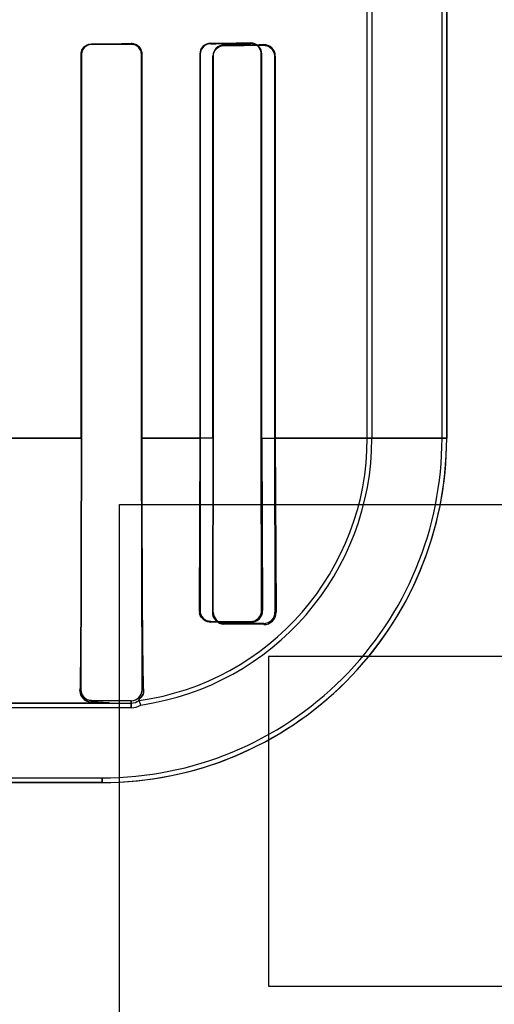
# Model space of a CAD drawing. Header units: millimetres. Extents: x 0 to 297, y 0 to 210.
# Tile 122 of 256: x 56.673 to 56.798, y 157.012 to 157.272. Entities that reach past the tile are written whole.
import ezdxf

# ---------------------------------------------------------------- set-up
doc = ezdxf.new("R2010")
doc.units = ezdxf.units.MM
doc.header["$LTSCALE"] = 16.335
doc.layers.get('0').update_dxf_attribs({"linetype": 'CONTINUOUS'})
for name, color, linetype in [('AXES_REF', 7, 'CONTINUOUS'), ('INTFCLR_1', 7, 'CONTINUOUS'), ('INTFCLR_72935', 7, 'CONTINUOUS')]:
    doc.layers.add(name, color=color, linetype=linetype)

msp = doc.modelspace()

# ---------------------------------------------------------------- linework, layer by layer
at = {"color": 7, "linetype": 'Continuous'}
for p, q in [((56.6991998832, 156.8289782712), (56.6991998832, 157.1439782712)), ((56.6991998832, 157.1439782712), (56.9354498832, 157.1439782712)), ((56.73857488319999, 157.10376551), (56.73857488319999, 157.016637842)), ((56.9354498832, 157.10376551), (56.73857488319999, 157.10376551)), ((56.73857488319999, 157.016637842), (56.90919988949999, 157.016637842))]:
    msp.add_line(p, q, dxfattribs=at)
for radius in [6.787079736, 6.7865, 6.743039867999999]:
    msp.add_circle((57.4637311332, 154.7114782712), radius, dxfattribs=at)
for radius, start, end in [(6.72, 278.2771290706, 261.7228709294), (6.874, 143.2753922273, 36.7246077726)]:
    msp.add_arc((57.4637311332, 154.7114782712), radius, start, end, dxfattribs=at)
at = {"layer": 'AXES_REF', "color": 9, "linetype": 'Continuous'}
for radius in [6.191158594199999, 4.150003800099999]:
    msp.add_circle((57.4637311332, 154.7114782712), radius, dxfattribs=at)
at = {"layer": 'AXES_REF', "color": 7, "linetype": 'Continuous'}
msp.add_arc((57.4637311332, 154.7114782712), 6.874, 143.2753924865, 270, dxfattribs=at)
at = {"layer": 'INTFCLR_1', "color": 6, "linetype": 'Continuous'}
for p, q in [((56.7843875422, 157.1614683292), (56.7843875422, 159.0304801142)), ((56.78562183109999, 157.1614683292), (56.78562183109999, 159.0304683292)), ((56.76462183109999, 157.1614683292), (56.76462183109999, 157.2787818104)), ((56.76585612, 157.2787817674), (56.76585612, 157.1614683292)), ((56.6890617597, 157.1614683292), (56.6890617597, 157.2629683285)), ((56.6891765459, 157.1614683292), (56.6891765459, 157.262968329)), ((56.7049610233, 157.262968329), (56.7049610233, 157.1614683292)), ((56.7050879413, 157.2629683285), (56.7050879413, 157.1614683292)), ((56.7238705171, 157.1614683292), (56.7238705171, 157.2624804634)), ((56.7240157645, 157.1614683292), (56.7240157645, 157.2624804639)), ((56.7401508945, 157.2624804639), (56.7401508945, 157.1614683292)), ((56.7403283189, 157.2624804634), (56.7403283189, 157.1614683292)), ((56.689015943, 157.0949683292), (56.68917654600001, 157.1614683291)), ((56.7049610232, 157.1614683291), (56.7051398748, 157.0949683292)), ((56.7238705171, 157.1614683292), (56.7237256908, 157.1154804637)), ((56.7239323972, 157.1154804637), (56.7240157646, 157.1614683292)), ((56.7401508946, 157.1614683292), (56.7402503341, 157.1154804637)), ((56.7403283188, 157.1614683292), (56.74054563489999, 157.1154804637)), ((56.7372854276, 157.1125230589), (56.7267854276, 157.1125968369)), ((56.7372854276, 157.1122232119), (56.7267854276, 157.1123614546)), ((56.7022854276, 157.0921087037), (56.6917854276, 157.0921660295)), ((56.69462183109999, 157.0914683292), (56.7022854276, 157.0914683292)), ((56.7048162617, 157.0909672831), (56.7043592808, 157.0921489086)), ((56.7022854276, 157.0902340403), (56.5272219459, 157.0902340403)), ((56.104449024, 157.0717026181), (56.69462183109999, 157.0717026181))]:
    msp.add_line(p, q, dxfattribs=at)
at = {"layer": 'INTFCLR_1', "color": 9, "linetype": 'Continuous'}
for p, q in [((56.6917854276, 157.2657045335), (56.6917854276, 157.2655876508)), ((56.7022854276, 157.265631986), (56.7022854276, 157.2657561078)), ((56.7267854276, 157.2654154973), (56.7267854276, 157.265265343)), ((56.7372854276, 157.2653275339), (56.7372854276, 157.265496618)), ((56.68917654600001, 157.2629683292), (56.6890617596, 157.2629683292)), ((56.7050879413, 157.2629683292), (56.7049610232, 157.2629683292)), ((56.7240157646, 157.2624804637), (56.7238705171, 157.2624804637)), ((56.7403283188, 157.2624804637), (56.7401508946, 157.2624804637)), ((56.6891757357, 157.1614668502), (56.6698231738, 157.1614668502)), ((56.7240155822, 157.1614668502), (56.7049608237, 157.1614668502)), ((56.78562183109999, 157.1614668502), (56.7401495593, 157.1614668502)), ((56.7237256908, 157.1154804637), (56.7239323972, 157.1154804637)), ((56.7402503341, 157.1154804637), (56.74054563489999, 157.1154804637)), ((56.7267854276, 157.1125968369), (56.7267854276, 157.1123614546)), ((56.7372854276, 157.1122232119), (56.7372854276, 157.1125230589)), ((56.6887380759, 157.0949683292), (56.689015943, 157.0949683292)), ((56.7054967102, 157.0949683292), (56.7051398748, 157.0949683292)), ((56.5272220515, 157.0914683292), (56.69462183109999, 157.0914683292)), ((56.6917854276, 157.0921660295), (56.6917854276, 157.0917200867)), ((56.7022854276, 157.0902340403), (56.7022854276, 157.0921087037)), ((56.1044496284, 157.0704683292), (56.6946212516, 157.0704683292)), ((56.69462183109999, 157.0717026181), (56.69462183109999, 157.0704683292))]:
    msp.add_line(p, q, dxfattribs=at)
at = {"layer": 'INTFCLR_1', "color": 7, "linetype": 'Continuous'}
for p, q in [((56.690183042, 157.0922298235), (56.69060783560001, 157.0919950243)), ((56.69060783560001, 157.0919950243), (56.6910760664, 157.0918242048)), ((56.6910760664, 157.0918242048), (56.6917854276, 157.0917200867))]:
    msp.add_line(p, q, dxfattribs=at)
for points in [[(56.7031547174, 157.2656218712), (56.70306844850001, 157.265648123), (56.70297974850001, 157.2656719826), (56.7028886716, 157.2656932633), (56.7027956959, 157.2657117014), (56.7027004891, 157.2657272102), (56.7026018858, 157.2657397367), (56.7024995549, 157.2657489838), (56.70239402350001, 157.2657545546), (56.7022854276, 157.2657561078)], [(56.7022854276, 157.265631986), (56.70238077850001, 157.2656306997), (56.70247696, 157.2656259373), (56.7025738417, 157.2656176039), (56.70267204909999, 157.2656055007), (56.7027706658, 157.2655895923), (56.702867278, 157.2655702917), (56.702961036, 157.2655479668), (56.7030526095, 157.2655226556), (56.7031419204, 157.2654945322)], [(56.7372854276, 157.2653275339), (56.7373928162, 157.2653261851), (56.7374971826, 157.265320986), (56.73759839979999, 157.2653122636), (56.7376960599, 157.2653003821), (56.7377903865, 157.2652856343), (56.7378822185, 157.2652681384), (56.73797179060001, 157.2652480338), (56.7380587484, 157.2652255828), (56.7381430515, 157.2652009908)]]:
    msp.add_lwpolyline(points, dxfattribs=at)
at = {"layer": 'INTFCLR_1', "color": 6, "linetype": 'Continuous'}
for centre, radius, start, end in [((56.7268058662, 157.2624801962), 0.0029353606, 90.39894837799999, 179.9947851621), ((56.7373115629, 157.2624799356), 0.0030167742, 0.0100239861, 90.4963759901), ((56.69462183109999, 157.1614683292), 0.08976571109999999, 270.0000001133, 2.894e-07), ((56.69462183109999, 157.1614683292), 0.091, 270.0000000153, 360), ((56.69462183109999, 157.1614683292), 0.07, 277.9961422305, 359.9999999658), ((56.69462183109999, 157.1614683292), 0.0712342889, 278.227923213, 3.647e-07), ((56.72681913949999, 157.1154547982), 0.0030935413, 179.5246421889, 269.3756024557), ((56.7268043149, 157.1154687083), 0.0028719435, 179.7654755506, 269.6231905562), ((56.7373421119, 157.115426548), 0.003203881, 268.9862342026, 0.9642041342), ((56.7373079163, 157.1154654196), 0.0029424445, 269.5620906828, 0.292941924), ((56.7023014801, 157.0949470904), 0.0028384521, 269.6759655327, 0.4287188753), ((56.7022854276, 157.0949683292), 0.0047342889, 269.9999963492, 302.3151183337), ((56.7022854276, 157.0949683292), 0.0035, 270.000000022, 306.3367162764)]:
    msp.add_arc(centre, radius, start, end, dxfattribs=at)
for centre, major_axis, start_param, end_param in [((56.3995354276, 157.2664683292), (0.3650864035, 0), -0.642674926, -0.5930216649), ((56.3995354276, 157.2664683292), (0.3860864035, 0), -0.7121557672, -0.6694696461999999), ((56.3995354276, 157.2659804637), (0.3650864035, 0), -0.4592997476, -0.3894356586), ((56.3995354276, 157.2659804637), (0.3860864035, 0), -0.5593349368, -0.5057648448)]:
    msp.add_ellipse(centre, major_axis=major_axis, ratio=0.0034906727, start_param=start_param, end_param=end_param, dxfattribs=at)
for points, knots in [([(56.6890617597, 157.2629683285), (56.6890617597, 157.2634647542), (56.6894280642, 157.2648739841), (56.6908989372, 157.2657004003), (56.6917854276, 157.2657045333)], [0, 0, 0, 0, 0.3589677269, 1, 1, 1, 1]), ([(56.6891765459, 157.262968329), (56.6891765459, 157.2634630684), (56.6895465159, 157.2648170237), (56.690954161, 157.2655842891), (56.6917854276, 157.2655876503)], [0, 0, 0, 0, 0.3731030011, 1, 1, 1, 1]), ([(56.7240157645, 157.2624804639), (56.7240157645, 157.2629562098), (56.7243601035, 157.2643829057), (56.7258572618, 157.2652601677), (56.7267854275, 157.2652653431)], [0, 0, 0, 0, 0.3388681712, 1, 1, 1, 1]), ([(56.6890617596, 157.1614683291), (56.6890617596, 157.160806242), (56.6890616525, 157.1594819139), (56.6890611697, 157.1574949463), (56.6890603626, 157.155506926), (56.6890592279, 157.1535172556), (56.6890577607, 157.1515255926), (56.6890559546, 157.1495314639), (56.6890538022, 157.1475347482), (56.6890512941, 157.1455350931), (56.6890484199, 157.1435326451), (56.6890451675, 157.1415273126), (56.6890415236, 157.1395196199), (56.6890374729, 157.1375097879), (56.6890329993, 157.1354987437), (56.68902808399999, 157.1334871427), (56.6890227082, 157.1314764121), (56.6890168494, 157.1294677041), (56.6890104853, 157.1274629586), (56.68900359, 157.1254639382), (56.68899613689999, 157.1234731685), (56.6889880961, 157.1214931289), (56.6889794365, 157.1195269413), (56.68897012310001, 157.1175778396), (56.6889601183, 157.115649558), (56.688949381, 157.1137461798), (56.6889378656, 157.1118721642), (56.6889255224, 157.1100324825), (56.6889122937, 157.1082322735), (56.6888981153, 157.1064772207), (56.688882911, 157.1047734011), (56.6888666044, 157.1031280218), (56.6888490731, 157.1015476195), (56.6888302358, 157.1000389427), (56.688798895, 157.0978536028), (56.688769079, 157.0961720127), (56.6887380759, 157.0949683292)], [0, 0, 0, 0, 0.0298678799, 0.0597427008, 0.0896355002, 0.1195508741, 0.1495001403, 0.1794828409, 0.2095094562, 0.239575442, 0.2696907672, 0.2998433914, 0.3300395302, 0.3602613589, 0.3905105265, 0.4207613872, 0.4510083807, 0.4812183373, 0.5113780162, 0.5414463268, 0.5713980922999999, 0.6011856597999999, 0.6307700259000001, 0.6600970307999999, 0.6891139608, 0.7177592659, 0.7459630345, 0.7736555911, 0.8007523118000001, 0.827175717, 0.8528315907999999, 0.8776175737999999, 0.9014052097, 0.9241306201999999, 0.9456817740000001, 1, 1, 1, 1]), ([(56.7050879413, 157.1614683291), (56.7050879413, 157.1608506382), (56.7050880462, 157.1596148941), (56.70508851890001, 157.1577602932), (56.7050893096, 157.1559033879), (56.7050904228, 157.1540429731), (56.7050918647, 157.1521780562), (56.70509364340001, 157.1503075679), (56.7050957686, 157.1484307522), (56.7050982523, 157.1465467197), (56.7051011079, 157.1446549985), (56.7051043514, 157.1427549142), (56.7051080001, 157.1408463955), (56.7051120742, 157.1389291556), (56.7051165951, 157.13700364), (56.7051215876, 157.1350700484), (56.7051270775, 157.1331293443), (56.7051330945, 157.1311823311), (56.7051396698, 157.1292305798), (56.70514683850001, 157.1272756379), (56.7051546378, 157.1253197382), (56.7051631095, 157.1233652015), (56.7051722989, 157.1214149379), (56.70518225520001, 157.1194723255), (56.7051930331, 157.1175411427), (56.7052046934, 157.115625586), (56.7052173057, 157.1137301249), (56.70523094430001, 157.1118603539), (56.7052456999, 157.1100215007), (56.70526168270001, 157.1082188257), (56.7052790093, 157.1064597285), (56.7052977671, 157.1047567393), (56.7053179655, 157.1031285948), (56.7053395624, 157.1015960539), (56.7053686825, 157.0997878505), (56.7054121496, 157.0975913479), (56.7054595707, 157.0958691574), (56.7054967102, 157.0949683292)], [0, 0, 0, 0, 0.0278645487, 0.05574543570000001, 0.0836625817, 0.1116310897, 0.1396702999, 0.1677905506, 0.1960103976, 0.2243350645, 0.2527808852, 0.2813476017, 0.3100495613, 0.3388758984, 0.3678360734, 0.396911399, 0.4261021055, 0.4553831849, 0.4847431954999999, 0.5141477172, 0.5435728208, 0.5729761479, 0.6023193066, 0.6315518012, 0.6606101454, 0.689437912, 0.7179657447, 0.7461178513, 0.7737870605, 0.8009205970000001, 0.8274411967, 0.8531452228, 0.8777484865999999, 0.9008937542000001, 0.9222862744, 0.9593283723, 1, 1, 1, 1]), ([(56.7054967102, 157.0949683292), (56.7055193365, 157.094419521), (56.70572683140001, 157.0936135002), (56.7038815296, 157.0920817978), (56.7043592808, 157.0921489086)], [0, 0, 0, 0, 0.5323890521, 1, 1, 1, 1]), ([(56.69462183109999, 157.0914683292), (56.69507098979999, 157.0914683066), (56.69691008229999, 157.0914359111), (56.693519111, 157.0917703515), (56.6926093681, 157.0917058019), (56.6917854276, 157.0917200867)], [0, 0, 0, 0, 0.2431280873, 0.5539367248, 1, 1, 1, 1])]:
    msp.add_open_spline(points, degree=3, knots=knots, dxfattribs=at)
at = {"layer": 'INTFCLR_1', "color": 7, "linetype": 'Continuous'}
for points, knots in [([(56.7022854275, 157.2657561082), (56.7027615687, 157.2657507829), (56.7037798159, 157.2655005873), (56.70484408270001, 157.2644029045), (56.7050896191, 157.263417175), (56.7050879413, 157.2629683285)], [0, 0, 0, 0, 0.3289628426, 0.689912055, 1, 1, 1, 1]), ([(56.7022854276, 157.2656319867), (56.7027865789, 157.2656250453), (56.7041700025, 157.265271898), (56.70496523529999, 157.2638219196), (56.7049610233, 157.262968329)], [0, 0, 0, 0, 0.3699433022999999, 1, 1, 1, 1]), ([(56.7050879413, 157.2629683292), (56.7050879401, 157.2634198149), (56.7048099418, 157.2645826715), (56.7038178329, 157.2654082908), (56.7031547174, 157.2656218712)], [0, 0, 0, 0, 0.3932294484, 1, 1, 1, 1]), ([(56.7372854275, 157.2653275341), (56.7378598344, 157.2653230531), (56.739350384, 157.2649056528), (56.7401543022, 157.2633588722), (56.7401508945, 157.2624804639)], [0, 0, 0, 0, 0.3953805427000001, 1, 1, 1, 1]), ([(56.6917854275, 157.0917200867), (56.6913136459, 157.0917325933), (56.6902897, 157.0920163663), (56.6890297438, 157.093175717), (56.6887649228, 157.0943659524), (56.6887380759, 157.0949683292)], [0, 0, 0, 0, 0.2901577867, 0.6292852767, 1, 1, 1, 1]), ([(56.6917856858, 157.0921661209), (56.6913079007, 157.0921666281), (56.6898790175, 157.0925240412), (56.6890018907, 157.0940359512), (56.6890151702, 157.0949672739)], [0, 0, 0, 0, 0.339046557, 1, 1, 1, 1])]:
    msp.add_open_spline(points, degree=3, knots=knots, dxfattribs=at)
for points in [[(56.6894670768, 157.0934309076), (56.6891756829, 157.0938784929), (56.6890125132, 157.0944342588), (56.689015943, 157.0949683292)], [(56.6917854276, 157.0921660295), (56.6913000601, 157.0921686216), (56.6906468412, 157.0921474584), (56.6903819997, 157.0925542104)]]:
    msp.add_open_spline(points, degree=3, dxfattribs=at)
at = {"layer": 'INTFCLR_72935', "color": 6, "linetype": 'Continuous'}
for p, q in [((56.7843875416, 157.1614683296), (56.7843875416, 159.0304918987)), ((56.78562183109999, 159.0304683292), (56.78562183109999, 157.1614683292)), ((56.76462183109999, 157.1614683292), (56.76462183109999, 157.2808316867)), ((56.7658561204, 157.2820848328), (56.7658561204, 157.1614683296)), ((56.6890617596, 157.2629683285), (56.6890617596, 157.1614683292)), ((56.68917654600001, 157.262968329), (56.68917654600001, 157.1614683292)), ((56.7049610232, 157.1614683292), (56.7049610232, 157.262968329)), ((56.7050879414, 157.1614683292), (56.7050879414, 157.2629683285)), ((56.7203934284, 157.2629683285), (56.7203934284, 157.1614683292)), ((56.720534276, 157.262968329), (56.720534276, 157.1614683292)), ((56.7366283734, 157.1614683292), (56.7366283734, 157.262968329)), ((56.7367974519, 157.1614683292), (56.7367974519, 157.2629683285)), ((56.68917654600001, 157.1614683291), (56.689015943, 157.0949683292)), ((56.7051398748, 157.0949683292), (56.7049610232, 157.1614683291)), ((56.7203934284, 157.1614683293), (56.7202593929, 157.1159683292)), ((56.7205342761, 157.1614683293), (56.7204551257, 157.1159683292)), ((56.7367214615, 157.1159683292), (56.7366283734, 157.1614683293)), ((56.7367974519, 157.1614683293), (56.7369845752, 157.1159683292)), ((56.7232854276, 157.113109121), (56.7337854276, 157.1130393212)), ((56.6917854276, 157.0921660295), (56.7022854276, 157.0921087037)), ((56.69462183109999, 157.0914683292), (56.7022854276, 157.0914683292)), ((56.7048162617, 157.0909672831), (56.7043592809, 157.0921489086)), ((56.7022854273, 157.0902340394), (56.5239189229, 157.0902340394)), ((56.1044490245, 157.0717026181), (56.6946218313, 157.0717026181))]:
    msp.add_line(p, q, dxfattribs=at)
at = {"layer": 'INTFCLR_72935', "color": 9, "linetype": 'Continuous'}
for p, q in [((56.6917854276, 157.2655876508), (56.6917854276, 157.2657045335)), ((56.7022854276, 157.2657561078), (56.7022854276, 157.265631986)), ((56.7232854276, 157.2657340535), (56.7232854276, 157.2658793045)), ((56.7337854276, 157.2659557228), (56.7337854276, 157.2657938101)), ((56.6890617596, 157.2629683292), (56.68917654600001, 157.2629683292)), ((56.7049610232, 157.2629683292), (56.7050879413, 157.2629683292)), ((56.7203934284, 157.2629683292), (56.7205342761, 157.2629683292)), ((56.7366283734, 157.2629683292), (56.7367974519, 157.2629683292)), ((56.6698235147, 157.1614668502), (56.6891758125, 157.1614668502)), ((56.7049605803, 157.1614668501), (56.7205344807, 157.1614668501)), ((56.73662728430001, 157.1614668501), (56.78562183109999, 157.1614668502)), ((56.7204551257, 157.1159683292), (56.7202593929, 157.1159683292)), ((56.7369845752, 157.1159683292), (56.7367214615, 157.1159683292)), ((56.7232854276, 157.1128893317), (56.7232854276, 157.113109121)), ((56.7337854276, 157.1130393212), (56.7337854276, 157.1127718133)), ((56.689015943, 157.0949683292), (56.6887380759, 157.0949683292)), ((56.7051398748, 157.0949683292), (56.7054967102, 157.0949683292)), ((56.69462183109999, 157.0914683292), (56.5272219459, 157.0914683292)), ((56.6917854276, 157.0917200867), (56.6917854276, 157.0921660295)), ((56.7022854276, 157.0921087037), (56.7022854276, 157.0902340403)), ((56.6946212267, 157.0704683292), (56.1044496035, 157.0704683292)), ((56.69462183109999, 157.0704683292), (56.69462183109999, 157.0717026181))]:
    msp.add_line(p, q, dxfattribs=at)
at = {"layer": 'INTFCLR_72935', "color": 7, "linetype": 'Continuous'}
for p, q in [((56.6906078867, 157.091995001), (56.6901830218, 157.0922298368)), ((56.6910762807, 157.0918241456), (56.6906078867, 157.091995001)), ((56.6917854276, 157.0917200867), (56.6910762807, 157.0918241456))]:
    msp.add_line(p, q, dxfattribs=at)
for points in [[(56.7022854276, 157.2657561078), (56.7023936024, 157.2657545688), (56.70249880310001, 157.2657490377), (56.7026008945, 157.2657398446), (56.7026993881, 157.2657273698), (56.7027945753, 157.2657119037), (56.7028875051, 157.2656935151), (56.7029784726, 157.2656723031), (56.7030670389, 157.2656485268), (56.7031531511, 157.2656223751)], [(56.7031382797, 157.2654957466), (56.70305075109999, 157.2655232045), (56.7029612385, 157.2655479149), (56.70286981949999, 157.2655697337), (56.7027766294, 157.2655885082), (56.7026817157, 157.2656041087), (56.7025850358, 157.265616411), (56.7024866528, 157.2656252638), (56.7023867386, 157.2656305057), (56.7022854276, 157.265631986)], [(56.7346416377, 157.2656664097), (56.7345571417, 157.2656912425), (56.734470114, 157.26571387), (56.734380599, 157.2657340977), (56.7342890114, 157.2657516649), (56.7341950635, 157.2657664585), (56.7340977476, 157.2657783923), (56.7339967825, 157.2657871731), (56.7338926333, 157.2657924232), (56.7337854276, 157.2657938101)]]:
    msp.add_lwpolyline(points, dxfattribs=at)
at = {"layer": 'INTFCLR_72935', "color": 6, "linetype": 'Continuous'}
for centre, radius, start, end in [((56.7233046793, 157.2629680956), 0.0029112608, 90.3788890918, 179.9954177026), ((56.733809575, 157.2629679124), 0.0029878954, 0.007978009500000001, 90.4630529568), ((56.69462183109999, 157.1614683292), 0.08976571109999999, 270.0000001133, 2.894e-07), ((56.69462183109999, 157.1614683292), 0.091, 269.9999999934, 359.9999999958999), ((56.69462183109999, 157.1614683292), 0.07, 277.996142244, 360), ((56.69462183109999, 157.1614683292), 0.0712342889, 278.227923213, 3.647e-07), ((56.7233031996, 157.1159571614), 0.0028480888, 179.7753345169, 269.6424738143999), ((56.7338287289, 157.1159275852), 0.0031560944, 269.2138761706, 0.7396840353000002), ((56.7338063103, 157.1159544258), 0.0029151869, 269.5895612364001, 0.2732616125), ((56.6979924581, 154.3801039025), 2.7329025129, 89.2495726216, 89.4697208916), ((56.7023014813, 157.0949470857), 0.0028384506, 269.6759409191, 0.4288126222), ((56.7022854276, 157.0949683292), 0.0047342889, 269.9999963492, 302.3151183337), ((56.7022854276, 157.0949683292), 0.0035, 270.0000000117, 306.3367162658)]:
    msp.add_arc(centre, radius, start, end, dxfattribs=at)
for major_axis, ratio, start_param, end_param in [((0.3650864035, 0), 0.0034906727, -0.642674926, -0.5930216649), ((0.3860864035, 0), 0.0034906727, -0.7121557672, -0.6694696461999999), ((0.3650864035, 0), 0.0034906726, -0.4804730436, -0.4139561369), ((0.3860864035, 0), 0.0034906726, -0.5761930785, -0.5241715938)]:
    msp.add_ellipse((56.3995354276, 157.2664683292), major_axis=major_axis, ratio=ratio, start_param=start_param, end_param=end_param, dxfattribs=at)
for points, knots in [([(56.6890617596, 157.2629683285), (56.6890617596, 157.2634352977), (56.6893997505, 157.2648376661), (56.69087237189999, 157.2657002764), (56.6917854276, 157.2657045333)], [0, 0, 0, 0, 0.3383749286, 1, 1, 1, 1]), ([(56.6917854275, 157.2655876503), (56.691320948, 157.2655857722), (56.6899753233, 157.2652401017), (56.68917654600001, 157.2638271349), (56.68917654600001, 157.262968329)], [0, 0, 0, 0, 0.3510066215, 1, 1, 1, 1]), ([(56.7232854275, 157.2657340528), (56.7227535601, 157.2657311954), (56.7213250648, 157.2653237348), (56.720534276, 157.263836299), (56.720534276, 157.262968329)], [0, 0, 0, 0, 0.3799528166, 1, 1, 1, 1]), ([(56.6890617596, 157.1614683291), (56.6890617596, 157.1608062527), (56.6890616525, 157.1594819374), (56.6890611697, 157.1574949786), (56.6890603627, 157.1555069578), (56.689059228, 157.1535172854), (56.6890577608, 157.1515256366), (56.6890559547, 157.1495315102), (56.68905380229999, 157.1475347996), (56.6890512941, 157.1455351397), (56.68904842, 157.1435327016), (56.6890451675, 157.141527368), (56.6890415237, 157.1395196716), (56.689037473, 157.137509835), (56.6890329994, 157.1354987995), (56.6890280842, 157.1334872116), (56.6890227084, 157.1314764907), (56.6890168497, 157.1294677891), (56.6890104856, 157.1274630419), (56.6890035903, 157.1254640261), (56.6889961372, 157.1234732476), (56.6889880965, 157.1214932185), (56.6889794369, 157.1195270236), (56.68897012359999, 157.1175779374), (56.6889601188, 157.1156496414), (56.6889493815, 157.1137462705), (56.6889378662, 157.1118722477), (56.6889255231, 157.1100325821), (56.6889122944, 157.1082323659), (56.688898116, 157.106477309), (56.688882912, 157.1047735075), (56.6888666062, 157.1031281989), (56.6888490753, 157.1015478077), (56.6888302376, 157.1000390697), (56.6887988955, 157.0978536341), (56.6887690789, 157.0961720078), (56.6887380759, 157.0949683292)], [0, 0, 0, 0, 0.0298673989, 0.05974212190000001, 0.0896351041, 0.1195504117, 0.1494996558, 0.1794817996, 0.2095088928, 0.2395747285, 0.2696899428, 0.2998423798, 0.3300388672, 0.3602607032, 0.390509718, 0.4207603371, 0.4510071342, 0.4812170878, 0.5113766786, 0.5414451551, 0.571396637, 0.6011847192, 0.6307683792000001, 0.6600959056, 0.6891123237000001, 0.7177582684, 0.7459615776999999, 0.7736542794, 0.8007505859, 0.8271745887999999, 0.8528304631, 0.8776150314, 0.9014008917, 0.9241289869, 0.9456819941, 1, 1, 1, 1]), ([(56.7050879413, 157.1614683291), (56.7050879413, 157.1608506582), (56.7050880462, 157.1596149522), (56.7050885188, 157.1577604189), (56.7050893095, 157.1559035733), (56.7050904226, 157.1540432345), (56.7050918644, 157.1521783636), (56.705093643, 157.1503079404), (56.7050957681, 157.1484311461), (56.7050982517, 157.1465471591), (56.7051011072, 157.144655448), (56.7051043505, 157.1427554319), (56.7051079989, 157.1408469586), (56.7051120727, 157.1389298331), (56.7051165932, 157.1370044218), (56.7051215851, 157.1350709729), (56.7051270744, 157.133130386), (56.7051330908, 157.1311834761), (56.7051396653, 157.1292318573), (56.7051468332, 157.1272770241), (56.70515463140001, 157.1253212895), (56.7051631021, 157.1233668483), (56.7051722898, 157.1214167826), (56.70518224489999, 157.1194742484), (56.7051930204, 157.1175433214), (56.7052046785, 157.1156279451), (56.7052172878, 157.1137327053), (56.7052309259, 157.1118627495), (56.7052456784, 157.1100240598), (56.7052616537, 157.1082219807), (56.70527897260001, 157.1064632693), (56.7052977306, 157.1047598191), (56.7053179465, 157.1031299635), (56.7053395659, 157.1015957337), (56.7053686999, 157.0997868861), (56.7054121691, 157.097590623), (56.7054595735, 157.0958690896), (56.7054967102, 157.0949683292)], [0, 0, 0, 0, 0.0278636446, 0.0557437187, 0.08365953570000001, 0.1116274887, 0.1396651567, 0.1677854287, 0.1960038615, 0.2243289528, 0.2527737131, 0.2813406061, 0.3100403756, 0.3388666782, 0.3678239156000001, 0.3968975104, 0.4260864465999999, 0.4553657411, 0.4847246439, 0.5141260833, 0.5435504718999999, 0.5729501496, 0.6022933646, 0.631520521, 0.6605806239, 0.6894004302, 0.7179263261, 0.7460783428, 0.7737579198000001, 0.8008737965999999, 0.8273748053, 0.8530986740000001, 0.8777224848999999, 0.9009045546, 0.9223159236, 0.9593314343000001, 1, 1, 1, 1]), ([(56.7043592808, 157.0921489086), (56.7038736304, 157.0920806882), (56.70572526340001, 157.0936177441), (56.7055190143, 157.0944273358), (56.7054967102, 157.0949683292)], [0, 0, 0, 0, 0.4752709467, 1, 1, 1, 1]), ([(56.6917854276, 157.0917200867), (56.6922553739, 157.0917119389), (56.6934139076, 157.0916941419), (56.6946248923, 157.0916502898), (56.6974396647, 157.091629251), (56.6952337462, 157.0914682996), (56.69462183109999, 157.0914683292)], [0, 0, 0, 0, 0.2167825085, 0.5038178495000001, 0.7177708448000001, 1, 1, 1, 1])]:
    msp.add_open_spline(points, degree=3, knots=knots, dxfattribs=at)
at = {"layer": 'INTFCLR_72935', "color": 7, "linetype": 'Continuous'}
for points, knots in [([(56.7050879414, 157.2629683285), (56.70508792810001, 157.2635290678), (56.7046582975, 157.2649908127), (56.7031461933, 157.2657453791), (56.7022854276, 157.2657561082)], [0, 0, 0, 0, 0.3944502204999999, 1, 1, 1, 1]), ([(56.7049610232, 157.262968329), (56.7049611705, 157.2634315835), (56.7046226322, 157.2648110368), (56.7031733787, 157.2656170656), (56.7022854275, 157.2656319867)], [0, 0, 0, 0, 0.3428134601, 1, 1, 1, 1]), ([(56.7031531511, 157.2656223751), (56.7036977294, 157.2654473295), (56.7047080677, 157.2647301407), (56.70508795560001, 157.2635477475), (56.7050879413, 157.2629683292)], [0, 0, 0, 0, 0.4967872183, 1, 1, 1, 1]), ([(56.7366283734, 157.262968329), (56.736627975, 157.2634907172), (56.7363306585, 157.2645284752), (56.7351992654, 157.265569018), (56.7342375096, 157.2657896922), (56.7337854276, 157.2657938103)], [0, 0, 0, 0, 0.3558648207, 0.6920170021, 1, 1, 1, 1]), ([(56.7202593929, 157.1159683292), (56.7202550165, 157.1153544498), (56.7205953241, 157.1142476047), (56.7218008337, 157.113155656), (56.7227805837, 157.1128960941), (56.7232854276, 157.1128893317)], [0, 0, 0, 0, 0.3888249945, 0.680216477, 1, 1, 1, 1]), ([(56.6887380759, 157.0949683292), (56.6887606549, 157.0945045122), (56.6889058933, 157.0935359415), (56.6899377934, 157.0922023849), (56.6911103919, 157.0917381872), (56.6917854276, 157.0917200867)], [0, 0, 0, 0, 0.2857877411, 0.5844094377, 1, 1, 1, 1]), ([(56.68901437, 157.0949665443), (56.6890054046, 157.0943607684), (56.68948196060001, 157.0928974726), (56.69097174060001, 157.0921669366), (56.6917850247, 157.0921654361)], [0, 0, 0, 0, 0.4269117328, 1, 1, 1, 1])]:
    msp.add_open_spline(points, degree=3, knots=knots, dxfattribs=at)
for points in [[(56.7212030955, 157.1137365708), (56.7207583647, 157.1141620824), (56.7203118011, 157.1147408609), (56.7203165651, 157.1153563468)], [(56.7232854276, 157.1128893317), (56.7227146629, 157.1128949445), (56.72205879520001, 157.112990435), (56.7216463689, 157.1133850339)], [(56.689015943, 157.0949683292), (56.6890125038, 157.0944326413), (56.68917675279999, 157.093875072), (56.6894698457, 157.0934266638)], [(56.6894698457, 157.0934266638), (56.6897508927, 157.0929967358), (56.6901233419, 157.0924233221), (56.69063697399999, 157.0924205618)]]:
    msp.add_open_spline(points, degree=3, dxfattribs=at)

doc.saveas('drawing.dxf')
